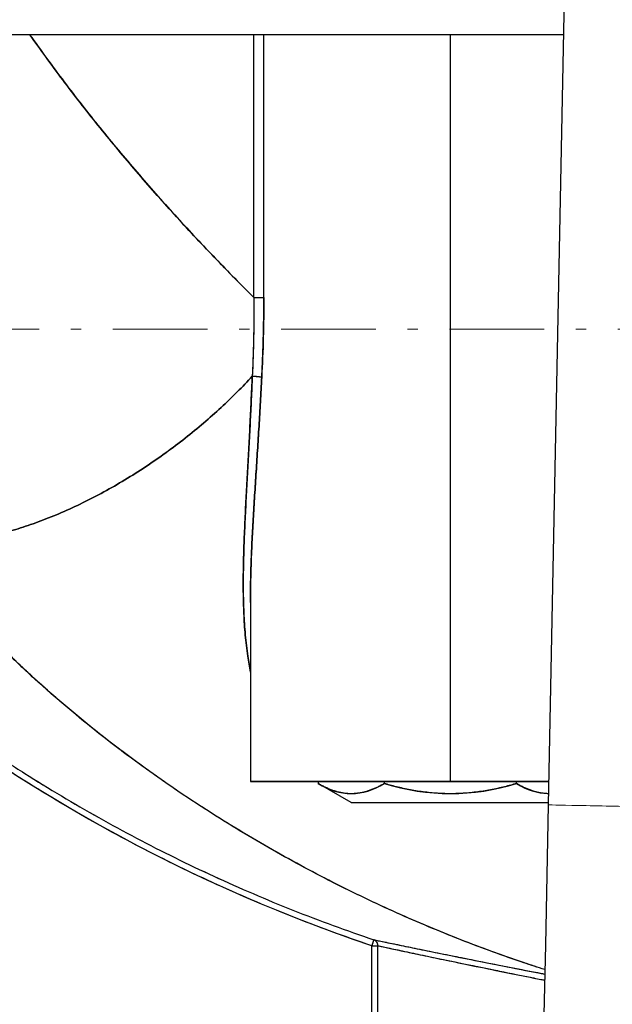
# Model space of a CAD drawing. Header units: millimetres. Extents: x 18 to 610, y -123 to 280.
# Tile 32 of 44: x 502 to 530, y 100 to 146. Entities that reach past the tile are written whole.
import ezdxf

# ---------------------------------------------------------------- set-up
doc = ezdxf.new("R2010")
doc.units = ezdxf.units.MM
doc.linetypes.add('CENTER', pattern=[8, 4.5, -1.5, 0.5, -1.5])
doc.linetypes.add('SOLID', pattern=[0])
doc.styles.add('Arial', font='Arial.ttf', dxfattribs={"height": 5})
doc.dimstyles.get("Standard").update_dxf_attribs({"dimtxt": 5, "dimasz": 5, "dimexe": 0.18, "dimexo": 0.0625, "dimgap": 0.09, "dimtad": 0, "dimtih": 1, "dimtoh": 1, "dimdec": 4, "dimzin": 0, "dimdsep": 46, "dimtxsty": 'Arial', "dimcen": 0.09, "dimadec": 0, "dimazin": 0, "dimtfac": 1, "dimtdec": 4, "dimtofl": 0, "dimtmove": 0, "dimatfit": 3, "dimfxl": 0, "dimtolj": 1, "dimtzin": 0, "dimarcsym": 0})

# ---------------------------------------------------------------- blocks, each defined once
blk = doc.blocks.new('*D8')
at = {"color": 0, "lineweight": -2}
for p, q in [((584.93, 131.763), (596.212, 131.763)), ((594.812, 69.063), (594.812, 126.763)), ((529.344, 64.063), (596.212, 64.063))]:
    blk.add_line(p, q, dxfattribs=at)
at = {"color": 0}
for points in [[(595.646, 126.763), (593.979, 126.763), (594.812, 131.763)], [(593.979, 69.063), (595.646, 69.063), (594.812, 64.063)]]:
    blk.add_solid(points, dxfattribs=at)
at = {"layer": 'Defpoints', "color": 0}
for p in [(584.93, 131.763), (594.812, 131.763), (529.344, 64.063)]:
    blk.add_point(p, dxfattribs=at)
at = {"color": 0, "lineweight": 9, "insert": (589.76, 97.913), "char_height": 5, "attachment_point": 5, "rotation": 90, "style": 'Arial'}
blk.add_mtext('\\A1;67.7', dxfattribs=at)
blk = doc.blocks.new('*D9')
at = {"color": 0, "lineweight": -2}
for p, q in [((488.244, 246.164), (596.139, 246.164)), ((594.739, 136.763), (594.739, 241.164)), ((584.93, 131.763), (596.139, 131.763))]:
    blk.add_line(p, q, dxfattribs=at)
at = {"color": 0}
for points in [[(595.572, 241.164), (593.906, 241.164), (594.739, 246.164)], [(593.906, 136.763), (595.572, 136.763), (594.739, 131.763)]]:
    blk.add_solid(points, dxfattribs=at)
at = {"layer": 'Defpoints', "color": 0}
for p in [(488.244, 246.164), (594.739, 246.164), (584.93, 131.763)]:
    blk.add_point(p, dxfattribs=at)
at = {"color": 0, "lineweight": 9, "insert": (589.729, 188.964), "char_height": 5, "attachment_point": 5, "rotation": 90, "style": 'Arial'}
blk.add_mtext('\\A1;114.4', dxfattribs=at)
blk = doc.blocks.new('BlockOfViews_2')
at = {"linetype": 'SOLID', "lineweight": 30}
for p, q in [((529.442, 216.433, 62.817), (527.288, 109.154, 62.817)), ((513.31, 133.274, 36.786), (513.31, 145.763, 36.786)), ((513.786, 133.274, 36.906), (513.786, 145.763, 36.906)), ((522.65, 110.263, 42.99), (522.65, 145.763, 42.99)), ((513.151, 118.822, 33.357), (513.151, 110.263, 33.612)), ((516.006, 110.263, 26.514), (516.006, 110.263, 26.514)), ((516.369, 110.263, 33.49), (516.369, 110.17, 33.49)), ((517.939, 109.263, 33.49), (516.369, 110.17, 33.49)), ((519.51, 110.263, 38.93), (519.51, 110.17, 38.93)), ((525.791, 110.17, 38.93), (525.791, 110.263, 38.93)), ((518.913, 95.263, 1.99), (518.913, 102.458, 1.99)), ((519.203, 95.263, 2.212), (519.203, 102.458, 2.212))]:
    blk.add_line(p, q, dxfattribs=at)
at = {"color": 6, "linetype": 'CENTER', "lineweight": 9}
blk.add_lwpolyline([(378.609, 131.763), (584.93, 131.763)], dxfattribs=at)
at = {"linetype": 'SOLID', "lineweight": 30}
blk.add_polyline3d([(527.288, 109.154, 62.817), (527.229, 105.809, 62.541), (527.162, 102.482, 62.166), (527.096, 99.193, 61.543), (527.031, 95.959, 60.677), (526.968, 92.799, 59.571), (526.906, 89.731, 58.232), (526.847, 86.771, 56.667), (526.79, 83.936, 54.886), (526.736, 81.242, 52.897), (526.685, 78.705, 50.713), (526.637, 76.338, 48.345), (526.593, 74.154, 45.807), (526.553, 72.166, 43.113), (526.518, 70.385, 40.278), (526.486, 68.821, 37.318), (526.459, 67.482, 34.249), (526.437, 66.376, 31.088), (526.42, 65.51, 27.854), (526.407, 64.887, 24.564), (526.4, 64.513, 21.236), (526.454, 64.747, 17.89)], dxfattribs=at)
at = {"linetype": 'SOLID', "lineweight": 30, "extrusion": (0, -1, 0)}
for centre, radius, start, end in [((481.344, -0.51, -145.763), 63, 42.17929, 90), ((481.343, -0.51, -145.763), 63, 42.18566, 89.99996), ((513.506, 37.014, -133.274), 0.3, 229.3995, 338.9273), ((522.65, 33.49, -110.263), 9.5, 90, 179.2676), ((522.65, 33.49, -110.263), 9.5, 60.5973, 90), ((518.913, 2.29, -102.458), 0.3, 270, 344.9739)]:
    blk.add_arc(centre, radius, start, end, dxfattribs=at)
at = {"linetype": 'SOLID', "lineweight": 30, "extrusion": (0, 0, -1)}
blk.add_arc((-543.594, 175.665, -1.99), 77.256, 288.63137, 310.72817, dxfattribs=at)
at = {"linetype": 'SOLID', "lineweight": 30, "extrusion": (0, 1, 0)}
for centre, radius, start, end in [((-522.65, 33.49, 110.263), 9.5, 0.7326, 89.9996), ((-522.651, 33.492, 110.263), 9.499, 89.9939, 119.377), ((-522.65, 33.49, 109.263), 4.711, 0.001, 170.2145)]:
    blk.add_arc(centre, radius, start, end, dxfattribs=at)
at = {"linetype": 'SOLID', "lineweight": 30, "extrusion": (-0.866025, 4.77308e-13, 0.5)}
blk.add_arc((-120.26, 290.328, -430.443), 10.568, 342.7098, 17.2902, dxfattribs=at)
at = {"linetype": 'SOLID', "lineweight": 30}
blk.add_arc((522.65, 120.26, 38.93), 10.568, 252.7098, 287.2902, dxfattribs=at)
at = {"linetype": 'SOLID', "lineweight": 30, "extrusion": (0.866025, 2.22961e-12, 0.5)}
blk.add_arc((120.26, -232.322, 474.814), 10.568, 162.7098, 179.3249, dxfattribs=at)
at = {"linetype": 'SOLID', "lineweight": 30, "extrusion": (-4.90974e-33, 1, 8.01848e-17)}
blk.add_arc((-522.65, 33.49, 109.263), 4.711, 0, 170.2287, dxfattribs=at)
at = {"color": 196, "linetype": 'SOLID', "lineweight": 9, "extrusion": (0.02007, 0.999799, 0)}
blk.add_arc((-527.991, 62.89, 119.715), 3, 358.5938, 180, dxfattribs=at)
at = {"linetype": 'SOLID', "lineweight": 30}
for points, knots in [([(513.31, 133.274, 36.786), (512.968, 133.614, 37.079), (512.63, 133.955, 37.361), (511.961, 134.636, 37.903), (511.632, 134.976, 38.164), (510.981, 135.657, 38.665), (510.66, 135.998, 38.905), (510.027, 136.679, 39.368), (509.715, 137.019, 39.591), (509.099, 137.7, 40.019), (508.796, 138.041, 40.225), (508.198, 138.722, 40.622), (507.903, 139.062, 40.813), (507.321, 139.744, 41.181), (507.034, 140.085, 41.359), (506.461, 140.775, 41.705), (506.177, 141.124, 41.873), (505.612, 141.826, 42.199), (505.332, 142.181, 42.356), (504.776, 142.895, 42.663), (504.5, 143.255, 42.811), (503.954, 143.981, 43.099), (503.684, 144.347, 43.238), (503.166, 145.063, 43.498), (502.917, 145.412, 43.621), (502.671, 145.763, 43.739)], [0, 0, 0, 0, 1.021848, 1.021848, 2.043696, 2.043696, 3.065544, 3.065544, 4.087392, 4.087392, 5.10924, 5.10924, 6.131087, 6.131087, 7.152935, 7.152935, 8.174783, 8.174783, 9.196631, 9.196631, 10.218479, 10.218479, 11.240327, 11.240327, 12.200814, 12.200814, 12.200814, 12.200814]), ([(502.671, 145.763, 43.739), (502.701, 145.721, 43.725), (502.73, 145.679, 43.711), (503.027, 145.256, 43.567), (503.298, 144.878, 43.433), (503.846, 144.127, 43.154), (504.124, 143.755, 43.011), (504.683, 143.016, 42.713), (504.966, 142.649, 42.559), (505.536, 141.922, 42.242), (505.823, 141.562, 42.078), (506.402, 140.848, 41.74), (506.693, 140.494, 41.566), (507.28, 139.792, 41.207), (507.575, 139.444, 41.022), (508.169, 138.756, 40.641), (508.467, 138.415, 40.445), (509.066, 137.739, 40.042), (509.367, 137.405, 39.835), (509.97, 136.743, 39.409), (510.272, 136.416, 39.19), (510.879, 135.768, 38.742), (511.182, 135.447, 38.511), (511.79, 134.814, 38.039), (512.094, 134.5, 37.797), (512.703, 133.881, 37.3), (513.007, 133.576, 37.046), (513.31, 133.274, 36.786)], [10.856494, 10.856494, 10.856494, 10.856494, 11.028637, 11.028637, 12.604157, 12.604157, 14.179677, 14.179677, 15.755196, 15.755196, 17.330716, 17.330716, 18.906236, 18.906236, 20.481755, 20.481755, 22.057275, 22.057275, 23.632795, 23.632795, 25.208314, 25.208314, 26.783834, 26.783834, 28.359353, 28.359353, 29.934873, 29.934873, 29.934873, 29.934873]), ([(513.31, 133.274, 36.786), (513.311, 133.21, 36.785), (513.311, 133.147, 36.785), (513.312, 133.02, 36.783), (513.312, 132.956, 36.782), (513.312, 132.828, 36.78), (513.312, 132.764, 36.778), (513.312, 132.636, 36.774), (513.311, 132.572, 36.772), (513.311, 132.443, 36.768), (513.31, 132.378, 36.765), (513.309, 132.249, 36.76), (513.309, 132.184, 36.757), (513.307, 132.055, 36.75), (513.307, 131.989, 36.747), (513.305, 131.859, 36.739), (513.304, 131.794, 36.735), (513.302, 131.663, 36.726), (513.301, 131.597, 36.722), (513.298, 131.466, 36.712), (513.297, 131.4, 36.707), (513.294, 131.268, 36.696), (513.292, 131.202, 36.691), (513.289, 131.07, 36.679), (513.287, 131.004, 36.673), (513.284, 130.871, 36.66), (513.282, 130.805, 36.653), (513.278, 130.672, 36.639), (513.276, 130.605, 36.632), (513.272, 130.471, 36.616), (513.269, 130.405, 36.608), (513.265, 130.271, 36.592), (513.262, 130.203, 36.584), (513.257, 130.069, 36.566), (513.254, 130.002, 36.557), (513.249, 129.867, 36.539), (513.246, 129.8, 36.529), (513.24, 129.665, 36.509), (513.237, 129.597, 36.499), (513.234, 129.529, 36.488)], [0, 0, 0, 0, 0.212403, 0.212403, 0.424805, 0.424805, 0.637208, 0.637208, 0.849611, 0.849611, 1.062014, 1.062014, 1.274416, 1.274416, 1.486819, 1.486819, 1.699222, 1.699222, 1.911625, 1.911625, 2.124027, 2.124027, 2.33643, 2.33643, 2.548833, 2.548833, 2.761235, 2.761235, 2.973638, 2.973638, 3.186041, 3.186041, 3.398444, 3.398444, 3.610846, 3.610846, 3.823249, 3.823249, 4.035652, 4.035652, 4.035652, 4.035652]), ([(513.31, 133.274, 36.786), (513.315, 132.647, 36.782), (513.305, 131.393, 36.729), (513.262, 130.148, 36.584), (513.234, 129.529, 36.488)], [0, 0, 0, 0, 1.888891, 3.777359, 3.777359, 3.777359, 3.777359]), ([(513.685, 129.484, 36.633), (513.689, 129.55, 36.643), (513.692, 129.616, 36.652), (513.698, 129.748, 36.67), (513.702, 129.814, 36.679), (513.708, 129.946, 36.697), (513.711, 130.012, 36.705), (513.717, 130.144, 36.721), (513.719, 130.211, 36.729), (513.725, 130.343, 36.744), (513.728, 130.409, 36.751), (513.733, 130.542, 36.765), (513.735, 130.608, 36.772), (513.74, 130.741, 36.785), (513.742, 130.808, 36.791), (513.747, 130.941, 36.804), (513.749, 131.007, 36.809), (513.753, 131.14, 36.82), (513.755, 131.206, 36.826), (513.759, 131.34, 36.836), (513.761, 131.406, 36.84), (513.764, 131.539, 36.849), (513.766, 131.606, 36.854), (513.769, 131.739, 36.862), (513.77, 131.806, 36.866), (513.773, 131.939, 36.873), (513.774, 132.006, 36.876), (513.776, 132.139, 36.882), (513.777, 132.206, 36.885), (513.779, 132.339, 36.89), (513.78, 132.406, 36.892), (513.782, 132.539, 36.896), (513.782, 132.606, 36.898), (513.784, 132.74, 36.901), (513.784, 132.806, 36.902), (513.785, 132.94, 36.904), (513.785, 133.007, 36.905), (513.785, 133.14, 36.906), (513.786, 133.207, 36.906), (513.786, 133.274, 36.906)], [0, 0, 0, 0, 0.197892, 0.197892, 0.395785, 0.395785, 0.593677, 0.593677, 0.791569, 0.791569, 0.989461, 0.989461, 1.187354, 1.187354, 1.385246, 1.385246, 1.583138, 1.583138, 1.781031, 1.781031, 1.978923, 1.978923, 2.176815, 2.176815, 2.374707, 2.374707, 2.5726, 2.5726, 2.770492, 2.770492, 2.968384, 2.968384, 3.166277, 3.166277, 3.364169, 3.364169, 3.562061, 3.562061, 3.759953, 3.759953, 3.759953, 3.759953]), ([(513.786, 133.274, 36.906), (513.786, 132.639, 36.906), (513.768, 131.371, 36.861), (513.717, 130.11, 36.725), (513.685, 129.484, 36.633)], [0, 0, 0, 0, 1.888891, 3.777359, 3.777359, 3.777359, 3.777359]), ([(513.234, 129.529, 36.488), (513.007, 129.282, 36.599), (512.769, 129.034, 36.699), (512.274, 128.537, 36.879), (512.017, 128.289, 36.959), (511.484, 127.796, 37.094), (511.207, 127.55, 37.15), (510.638, 127.064, 37.236), (510.345, 126.824, 37.266), (509.744, 126.351, 37.299), (509.436, 126.119, 37.302), (508.809, 125.665, 37.28), (508.489, 125.444, 37.255), (507.84, 125.015, 37.176), (507.512, 124.807, 37.122), (506.849, 124.407, 36.986), (506.515, 124.215, 36.904), (505.845, 123.85, 36.711), (505.509, 123.676, 36.601), (504.839, 123.348, 36.354), (504.505, 123.194, 36.217), (503.841, 122.907, 35.919), (503.512, 122.774, 35.758), (502.862, 122.531, 35.413), (502.541, 122.42, 35.229), (501.912, 122.221, 34.842), (501.602, 122.133, 34.639), (500.998, 121.978, 34.215), (500.702, 121.912, 33.995), (500.128, 121.801, 33.541), (499.849, 121.757, 33.307), (499.309, 121.689, 32.829), (499.048, 121.665, 32.585), (498.545, 121.637, 32.089), (498.303, 121.633, 31.837), (497.838, 121.643, 31.328), (497.616, 121.656, 31.072), (497.192, 121.701, 30.557), (496.989, 121.731, 30.298), (496.797, 121.769, 30.04)], [0, 0, 0, 0, 0.961104, 0.961104, 1.922209, 1.922209, 2.883313, 2.883313, 3.844418, 3.844418, 4.805522, 4.805522, 5.766627, 5.766627, 6.727731, 6.727731, 7.688836, 7.688836, 8.64994, 8.64994, 9.611045, 9.611045, 10.572149, 10.572149, 11.533253, 11.533253, 12.494358, 12.494358, 13.455462, 13.455462, 14.416567, 14.416567, 15.377671, 15.377671, 16.338776, 16.338776, 17.29988, 17.29988, 18.260985, 18.260985, 18.260985, 18.260985]), ([(496.797, 121.769, 30.04), (496.989, 121.731, 30.298), (497.192, 121.701, 30.557), (497.616, 121.656, 31.072), (497.838, 121.643, 31.328), (498.303, 121.633, 31.837), (498.545, 121.637, 32.089), (499.048, 121.665, 32.585), (499.309, 121.689, 32.829), (499.849, 121.757, 33.307), (500.128, 121.801, 33.541), (500.702, 121.912, 33.995), (500.998, 121.978, 34.215), (501.602, 122.133, 34.639), (501.912, 122.221, 34.842), (502.541, 122.42, 35.229), (502.862, 122.531, 35.413), (503.512, 122.774, 35.758), (503.841, 122.907, 35.919), (504.505, 123.194, 36.217), (504.839, 123.348, 36.354), (505.509, 123.676, 36.601), (505.845, 123.85, 36.711), (506.515, 124.215, 36.904), (506.849, 124.407, 36.986), (507.512, 124.807, 37.122), (507.84, 125.015, 37.176), (508.489, 125.444, 37.255), (508.809, 125.666, 37.28), (509.436, 126.119, 37.302), (509.744, 126.351, 37.299), (510.345, 126.824, 37.266), (510.638, 127.064, 37.236), (511.207, 127.55, 37.15), (511.484, 127.796, 37.094), (512.017, 128.289, 36.959), (512.274, 128.537, 36.879), (512.769, 129.034, 36.699), (513.007, 129.282, 36.599), (513.234, 129.529, 36.488)], [0, 0, 0, 0, 1.083403, 1.083403, 2.166806, 2.166806, 3.25021, 3.25021, 4.333613, 4.333613, 5.417016, 5.417016, 6.500419, 6.500419, 7.583822, 7.583822, 8.667225, 8.667225, 9.750629, 9.750629, 10.834032, 10.834032, 11.917435, 11.917435, 13.000838, 13.000838, 14.084241, 14.084241, 15.167644, 15.167644, 16.251048, 16.251048, 17.334451, 17.334451, 18.417854, 18.417854, 19.501257, 19.501257, 20.58466, 20.58466, 20.58466, 20.58466]), ([(513.234, 129.529, 36.488), (513.221, 129.166, 36.43), (513.205, 128.799, 36.367), (513.172, 128.059, 36.232), (513.154, 127.686, 36.159), (513.116, 126.936, 36.002), (513.095, 126.558, 35.917), (513.054, 125.799, 35.734), (513.033, 125.418, 35.635), (512.991, 124.655, 35.423), (512.97, 124.272, 35.309), (512.93, 123.508, 35.064), (512.911, 123.126, 34.934), (512.876, 122.364, 34.656), (512.859, 121.985, 34.508), (512.832, 121.23, 34.196), (512.821, 120.855, 34.031), (512.807, 120.111, 33.684), (512.804, 119.742, 33.502), (512.809, 119.013, 33.121), (512.818, 118.652, 32.922), (512.848, 117.94, 32.509), (512.871, 117.589, 32.295), (512.932, 116.898, 31.853), (512.971, 116.558, 31.625), (513.057, 115.963, 31.21), (513.101, 115.707, 31.025), (513.151, 115.454, 30.838)], [0, 0, 0, 0, 1.153961, 1.153961, 2.307922, 2.307922, 3.461883, 3.461883, 4.615844, 4.615844, 5.769805, 5.769805, 6.923766, 6.923766, 8.077726, 8.077726, 9.231687, 9.231687, 10.385648, 10.385648, 11.539609, 11.539609, 12.69357, 12.69357, 13.847531, 13.847531, 14.745911, 14.745911, 14.745911, 14.745911]), ([(513.151, 115.461, 30.842), (513.1, 115.715, 31.031), (513.056, 115.973, 31.217), (512.971, 116.56, 31.627), (512.933, 116.892, 31.849), (512.873, 117.565, 32.28), (512.851, 117.906, 32.488), (512.821, 118.597, 32.891), (512.812, 118.947, 33.085), (512.805, 119.655, 33.458), (512.807, 120.013, 33.636), (512.819, 120.736, 33.977), (512.829, 121.101, 34.14), (512.854, 121.837, 34.449), (512.869, 122.208, 34.596), (512.903, 122.956, 34.874), (512.922, 123.333, 35.005), (512.962, 124.091, 35.252), (512.982, 124.472, 35.369), (513.024, 125.239, 35.587), (513.045, 125.624, 35.689), (513.086, 126.398, 35.881), (513.106, 126.787, 35.97), (513.146, 127.566, 36.137), (513.165, 127.958, 36.214), (513.201, 128.742, 36.359), (513.218, 129.135, 36.426), (513.234, 129.529, 36.488)], [7.43969, 7.43969, 7.43969, 7.43969, 8.399081, 8.399081, 9.598949, 9.598949, 10.798818, 10.798818, 11.998686, 11.998686, 13.198555, 13.198555, 14.398424, 14.398424, 15.598292, 15.598292, 16.798161, 16.798161, 17.99803, 17.99803, 19.197898, 19.197898, 20.397767, 20.397767, 21.597636, 21.597636, 22.797504, 22.797504, 22.797504, 22.797504]), ([(513.152, 118.776, 33.332), (513.15, 118.965, 33.432), (513.15, 119.156, 33.53), (513.154, 119.7, 33.802), (513.161, 120.056, 33.97), (513.183, 120.774, 34.291), (513.197, 121.137, 34.445), (513.231, 121.868, 34.735), (513.251, 122.237, 34.873), (513.293, 122.979, 35.134), (513.315, 123.353, 35.257), (513.362, 124.105, 35.489), (513.386, 124.483, 35.597), (513.435, 125.242, 35.801), (513.46, 125.623, 35.896), (513.508, 126.389, 36.074), (513.532, 126.774, 36.157), (513.578, 127.545, 36.311), (513.601, 127.931, 36.383), (513.645, 128.706, 36.515), (513.665, 129.095, 36.577), (513.685, 129.484, 36.633)], [7.339017, 7.339017, 7.339017, 7.339017, 7.761486, 7.761486, 8.537634, 8.537634, 9.313783, 9.313783, 10.089932, 10.089932, 10.86608, 10.86608, 11.642229, 11.642229, 12.418377, 12.418377, 13.194526, 13.194526, 13.970674, 13.970674, 14.746823, 14.746823, 14.746823, 14.746823]), ([(513.685, 129.484, 36.633), (513.665, 129.094, 36.576), (513.644, 128.704, 36.515), (513.601, 127.927, 36.382), (513.578, 127.54, 36.31), (513.532, 126.767, 36.156), (513.508, 126.382, 36.073), (513.459, 125.614, 35.894), (513.434, 125.231, 35.799), (513.386, 124.47, 35.594), (513.361, 124.091, 35.485), (513.314, 123.338, 35.252), (513.292, 122.963, 35.129), (513.25, 122.219, 34.867), (513.23, 121.85, 34.728), (513.196, 121.117, 34.436), (513.182, 120.753, 34.282), (513.161, 120.033, 33.96), (513.153, 119.677, 33.791), (513.15, 119.142, 33.523), (513.15, 118.961, 33.43), (513.152, 118.781, 33.335)], [0, 0, 0, 0, 1.17997, 1.17997, 2.35994, 2.35994, 3.539909, 3.539909, 4.719879, 4.719879, 5.899849, 5.899849, 7.079819, 7.079819, 8.259789, 8.259789, 9.439758, 9.439758, 10.619728, 10.619728, 11.227628, 11.227628, 11.227628, 11.227628]), ([(513.234, 129.529, 36.488), (513.241, 129.53, 36.484), (513.248, 129.53, 36.479), (513.263, 129.53, 36.471), (513.271, 129.53, 36.467), (513.288, 129.531, 36.459), (513.296, 129.531, 36.456), (513.314, 129.531, 36.45), (513.323, 129.531, 36.447), (513.342, 129.53, 36.442), (513.351, 129.53, 36.44), (513.371, 129.53, 36.438), (513.38, 129.529, 36.437), (513.401, 129.528, 36.436), (513.411, 129.528, 36.436), (513.431, 129.527, 36.437), (513.441, 129.526, 36.438), (513.462, 129.524, 36.441), (513.472, 129.523, 36.443), (513.492, 129.522, 36.449), (513.502, 129.521, 36.452), (513.521, 129.518, 36.459), (513.53, 129.517, 36.463), (513.549, 129.515, 36.472), (513.558, 129.514, 36.477), (513.575, 129.511, 36.488), (513.583, 129.51, 36.494), (513.598, 129.507, 36.507), (513.606, 129.506, 36.513), (513.62, 129.503, 36.527), (513.626, 129.502, 36.534), (513.639, 129.499, 36.548), (513.644, 129.497, 36.556), (513.655, 129.495, 36.571), (513.66, 129.493, 36.579), (513.668, 129.49, 36.594), (513.672, 129.489, 36.602), (513.679, 129.486, 36.618), (513.683, 129.485, 36.625), (513.685, 129.484, 36.633)], [0, 0, 0, 0, 0.0287544, 0.0287544, 0.0575088, 0.0575088, 0.0862631, 0.0862631, 0.1150175, 0.1150175, 0.1437719, 0.1437719, 0.1725263, 0.1725263, 0.2012806, 0.2012806, 0.230035, 0.230035, 0.2587894, 0.2587894, 0.2875438, 0.2875438, 0.3162982, 0.3162982, 0.3450525, 0.3450525, 0.3738069, 0.3738069, 0.4025613, 0.4025613, 0.4313157, 0.4313157, 0.46007, 0.46007, 0.4888244, 0.4888244, 0.5175788, 0.5175788, 0.5463332, 0.5463332, 0.5463332, 0.5463332]), ([(518.913, 102.458, 1.99), (518.269, 102.675, 1.99), (517.628, 102.9, 1.99), (516.353, 103.368, 1.99), (515.718, 103.611, 1.99), (514.456, 104.112, 1.99), (513.828, 104.371, 1.99), (512.579, 104.905, 1.99), (511.958, 105.181, 1.99), (510.724, 105.748, 1.99), (510.11, 106.039, 1.99), (508.891, 106.639, 1.99), (508.285, 106.947, 1.99), (507.083, 107.578, 1.99), (506.485, 107.902, 1.99), (505.299, 108.565, 1.99), (504.711, 108.904, 1.99), (503.543, 109.599, 1.99), (502.963, 109.953, 1.99), (501.814, 110.678, 1.99), (501.244, 111.048, 1.99), (500.114, 111.803, 1.99), (499.554, 112.187, 1.99), (498.445, 112.972, 1.99), (497.895, 113.371, 1.99), (496.807, 114.184, 1.99), (496.268, 114.598, 1.99), (495.202, 115.44, 1.99), (494.674, 115.868, 1.99), (493.655, 116.717, 1.99), (493.163, 117.137, 1.99), (492.677, 117.563, 1.99)], [0.000001, 0.000001, 0.000001, 0.000001, 2.033114, 2.033114, 4.066229, 4.066229, 6.099343, 6.099343, 8.132458, 8.132458, 10.165572, 10.165572, 12.198687, 12.198687, 14.231801, 14.231801, 16.264916, 16.264916, 18.29803, 18.29803, 20.331145, 20.331145, 22.364259, 22.364259, 24.397374, 24.397374, 26.430488, 26.430488, 28.463603, 28.463603, 30.399534, 30.399534, 30.399534, 30.399534]), ([(493.133, 117.563, 2.28), (493.475, 117.266, 2.28), (493.818, 116.973, 2.28), (494.688, 116.244, 2.28), (495.216, 115.813, 2.28), (496.285, 114.965, 2.28), (496.825, 114.548, 2.28), (497.916, 113.728, 2.28), (498.467, 113.326, 2.28), (499.579, 112.535, 2.28), (500.14, 112.148, 2.28), (501.273, 111.387, 2.28), (501.845, 111.015, 2.28), (502.998, 110.285, 2.28), (503.579, 109.927, 2.28), (504.75, 109.228, 2.28), (505.341, 108.887, 2.28), (506.531, 108.219, 2.28), (507.13, 107.893, 2.28), (508.337, 107.257, 2.28), (508.945, 106.947, 2.28), (510.169, 106.344, 2.28), (510.785, 106.05, 2.28), (512.024, 105.479, 2.28), (512.648, 105.202, 2.28), (513.902, 104.665, 2.28), (514.532, 104.404, 2.28), (515.8, 103.9, 2.28), (516.438, 103.657, 2.28), (517.719, 103.187, 2.28), (518.362, 102.96, 2.28), (519.009, 102.742, 2.28)], [8.8827, 8.8827, 8.8827, 8.8827, 10.239344, 10.239344, 12.287213, 12.287213, 14.335082, 14.335082, 16.382951, 16.382951, 18.43082, 18.43082, 20.478689, 20.478689, 22.526558, 22.526558, 24.574427, 24.574427, 26.622296, 26.622296, 28.670165, 28.670165, 30.718033, 30.718033, 32.765902, 32.765902, 34.813771, 34.813771, 36.86164, 36.86164, 38.909509, 38.909509, 38.909509, 38.909509]), ([(527.139, 101.324, 11.574), (526.808, 101.429, 11.794), (526.476, 101.538, 12.013), (525.648, 101.817, 12.552), (525.151, 101.991, 12.872), (524.152, 102.354, 13.503), (523.651, 102.543, 13.816), (522.646, 102.937, 14.434), (522.142, 103.141, 14.739), (521.131, 103.565, 15.344), (520.625, 103.784, 15.644), (519.611, 104.239, 16.237), (519.103, 104.474, 16.53), (518.086, 104.96, 17.112), (517.577, 105.211, 17.4), (516.558, 105.729, 17.972), (516.049, 105.996, 18.255), (515.028, 106.547, 18.818), (514.518, 106.831, 19.097), (513.497, 107.416, 19.653), (512.986, 107.717, 19.93), (511.965, 108.339, 20.481), (511.454, 108.658, 20.756), (510.433, 109.317, 21.306), (509.923, 109.657, 21.581), (508.902, 110.356, 22.134), (508.393, 110.716, 22.411), (507.374, 111.458, 22.969), (506.866, 111.84, 23.25), (505.852, 112.628, 23.82), (505.346, 113.034, 24.108), (504.339, 113.871, 24.694), (503.838, 114.301, 24.992), (502.842, 115.188, 25.599), (502.347, 115.645, 25.909), (501.368, 116.584, 26.543), (500.883, 117.067, 26.868), (500.405, 117.563, 27.201)], [2.571757, 2.571757, 2.571757, 2.571757, 3.872669, 3.872669, 5.809003, 5.809003, 7.745338, 7.745338, 9.681672, 9.681672, 11.618007, 11.618007, 13.554341, 13.554341, 15.490676, 15.490676, 17.42701, 17.42701, 19.363345, 19.363345, 21.299679, 21.299679, 23.236014, 23.236014, 25.172348, 25.172348, 27.108682, 27.108682, 29.045017, 29.045017, 30.981351, 30.981351, 32.917686, 32.917686, 34.85402, 34.85402, 36.790355, 36.790355, 36.790355, 36.790355]), ([(527.139, 101.324, 11.574), (526.801, 101.431, 11.799), (526.463, 101.542, 12.022), (525.626, 101.824, 12.567), (525.127, 101.999, 12.887), (524.125, 102.364, 13.52), (523.624, 102.554, 13.832), (522.618, 102.947, 14.45), (522.114, 103.152, 14.756), (521.104, 103.576, 15.36), (520.598, 103.796, 15.66), (519.583, 104.251, 16.253), (519.076, 104.487, 16.546), (518.058, 104.974, 17.128), (517.549, 105.225, 17.416), (516.53, 105.743, 17.987), (516.021, 106.011, 18.27), (515, 106.562, 18.833), (514.49, 106.847, 19.112), (513.469, 107.433, 19.668), (512.958, 107.734, 19.945), (511.937, 108.356, 20.496), (511.426, 108.676, 20.771), (510.405, 109.336, 21.321), (509.894, 109.676, 21.596), (508.874, 110.376, 22.149), (508.364, 110.736, 22.426), (507.346, 111.479, 22.985), (506.837, 111.862, 23.266), (505.823, 112.651, 23.836), (505.317, 113.058, 24.124), (504.31, 113.895, 24.71), (503.809, 114.326, 25.008), (502.814, 115.214, 25.617), (502.319, 115.671, 25.927), (501.349, 116.603, 26.556), (500.872, 117.078, 26.876), (500.405, 117.563, 27.201)], [2.265577, 2.265577, 2.265577, 2.265577, 3.435644, 3.435644, 5.153465, 5.153465, 6.871287, 6.871287, 8.589109, 8.589109, 10.306931, 10.306931, 12.024753, 12.024753, 13.742574, 13.742574, 15.460396, 15.460396, 17.178218, 17.178218, 18.89604, 18.89604, 20.613862, 20.613862, 22.331683, 22.331683, 24.049505, 24.049505, 25.767327, 25.767327, 27.485149, 27.485149, 29.202971, 29.202971, 30.920792, 30.920792, 32.638614, 32.638614, 32.638614, 32.638614]), ([(493.678, 117.094, 2.28), (493.84, 116.956, 2.28), (494.002, 116.819, 2.28), (494.688, 116.244, 2.28), (495.217, 115.813, 2.28), (496.285, 114.965, 2.28), (496.825, 114.548, 2.28), (497.916, 113.728, 2.28), (498.467, 113.325, 2.28), (499.58, 112.535, 2.28), (500.141, 112.147, 2.28), (501.274, 111.387, 2.28), (501.845, 111.014, 2.28), (502.998, 110.284, 2.28), (503.58, 109.927, 2.28), (504.751, 109.228, 2.28), (505.342, 108.886, 2.28), (506.532, 108.218, 2.28), (507.131, 107.892, 2.28), (508.339, 107.256, 2.28), (508.946, 106.947, 2.28), (510.17, 106.343, 2.28), (510.786, 106.05, 2.28), (512.025, 105.479, 2.28), (512.648, 105.202, 2.28), (513.902, 104.665, 2.28), (514.533, 104.404, 2.28), (515.801, 103.9, 2.28), (516.438, 103.657, 2.28), (517.719, 103.187, 2.28), (518.362, 102.96, 2.28), (519.009, 102.742, 2.28)], [9.610691, 9.610691, 9.610691, 9.610691, 10.248943, 10.248943, 12.298732, 12.298732, 14.34852, 14.34852, 16.398309, 16.398309, 18.448098, 18.448098, 20.497886, 20.497886, 22.547675, 22.547675, 24.597463, 24.597463, 26.647252, 26.647252, 28.697041, 28.697041, 30.746829, 30.746829, 32.796618, 32.796618, 34.846406, 34.846406, 36.896195, 36.896195, 38.945984, 38.945984, 38.945984, 38.945984]), ([(515.964, 110.263, 26.348), (515.963, 110.263, 26.347), (515.961, 110.263, 26.345), (515.953, 110.263, 26.335), (515.945, 110.263, 26.327), (515.928, 110.263, 26.314), (515.919, 110.263, 26.308), (515.9, 110.263, 26.297), (515.889, 110.263, 26.292), (515.867, 110.263, 26.285), (515.856, 110.263, 26.282), (515.843, 110.263, 26.279)], [0.6916643, 0.6916643, 0.6916643, 0.6916643, 0.7018525, 0.7018525, 0.7486426, 0.7486426, 0.7954328, 0.7954328, 0.842223, 0.842223, 0.8890131, 0.8890131, 0.8890131, 0.8890131]), ([(515.937, 110.263, 26.724), (515.938, 110.263, 26.724), (515.938, 110.263, 26.723), (515.945, 110.263, 26.71), (515.952, 110.263, 26.697), (515.964, 110.263, 26.669), (515.97, 110.263, 26.656), (515.981, 110.263, 26.627), (515.986, 110.263, 26.613), (515.994, 110.263, 26.584), (515.997, 110.263, 26.57), (516.003, 110.263, 26.541), (516.005, 110.263, 26.526), (516.007, 110.263, 26.498), (516.007, 110.263, 26.485), (516.006, 110.263, 26.459), (516.004, 110.263, 26.447), (516, 110.263, 26.423), (515.997, 110.263, 26.412), (515.992, 110.263, 26.399), (515.992, 110.263, 26.398), (515.991, 110.263, 26.396)], [0.2328755, 0.2328755, 0.2328755, 0.2328755, 0.2339508, 0.2339508, 0.280741, 0.280741, 0.3275312, 0.3275312, 0.3743213, 0.3743213, 0.4211115, 0.4211115, 0.4679017, 0.4679017, 0.5146918, 0.5146918, 0.561482, 0.561482, 0.6082722, 0.6082722, 0.6162129, 0.6162129, 0.6162129, 0.6162129]), ([(519.51, 110.17, 38.93), (519.461, 110.142, 38.846), (519.411, 110.114, 38.759), (519.306, 110.058, 38.578), (519.251, 110.03, 38.482), (519.142, 109.977, 38.293), (519.087, 109.952, 38.198), (518.977, 109.905, 38.008), (518.922, 109.882, 37.913), (518.812, 109.841, 37.721), (518.756, 109.822, 37.626), (518.645, 109.788, 37.433), (518.59, 109.772, 37.337), (518.478, 109.745, 37.144), (518.422, 109.733, 37.047), (518.31, 109.713, 36.853), (518.254, 109.705, 36.756), (518.142, 109.692, 36.562), (518.086, 109.688, 36.465), (517.974, 109.684, 36.27), (517.917, 109.684, 36.173), (517.805, 109.687, 35.978), (517.749, 109.691, 35.881), (517.637, 109.703, 35.687), (517.581, 109.711, 35.59), (517.469, 109.73, 35.396), (517.413, 109.742, 35.299), (517.301, 109.769, 35.106), (517.246, 109.784, 35.009), (517.135, 109.818, 34.817), (517.079, 109.837, 34.721), (516.969, 109.877, 34.53), (516.914, 109.899, 34.434), (516.804, 109.946, 34.244), (516.749, 109.971, 34.149), (516.64, 110.024, 33.96), (516.585, 110.051, 33.866), (516.477, 110.109, 33.677), (516.423, 110.139, 33.584), (516.369, 110.17, 33.49)], [0, 0, 0, 0, 0.173589, 0.173589, 0.347177, 0.347177, 0.520766, 0.520766, 0.694354, 0.694354, 0.867943, 0.867943, 1.041531, 1.041531, 1.21512, 1.21512, 1.388708, 1.388708, 1.562297, 1.562297, 1.735886, 1.735886, 1.909474, 1.909474, 2.083063, 2.083063, 2.256651, 2.256651, 2.43024, 2.43024, 2.603828, 2.603828, 2.777417, 2.777417, 2.951005, 2.951005, 3.124594, 3.124594, 3.298183, 3.298183, 3.298183, 3.298183]), ([(525.791, 110.17, 38.93), (525.701, 110.144, 38.93), (525.61, 110.118, 38.93), (525.419, 110.067, 38.93), (525.32, 110.041, 38.93), (525.114, 109.991, 38.93), (525.006, 109.965, 38.93), (524.779, 109.916, 38.93), (524.666, 109.892, 38.93), (524.438, 109.849, 38.93), (524.323, 109.829, 38.93), (524.094, 109.792, 38.93), (523.98, 109.776, 38.93), (523.75, 109.747, 38.93), (523.634, 109.734, 38.93), (523.403, 109.714, 38.93), (523.288, 109.705, 38.93), (523.056, 109.692, 38.93), (522.94, 109.688, 38.93), (522.708, 109.684, 38.93), (522.592, 109.684, 38.93), (522.361, 109.688, 38.93), (522.245, 109.692, 38.93), (522.013, 109.705, 38.93), (521.897, 109.714, 38.93), (521.666, 109.734, 38.93), (521.551, 109.747, 38.93), (521.321, 109.776, 38.93), (521.206, 109.792, 38.93), (520.977, 109.829, 38.93), (520.863, 109.849, 38.93), (520.635, 109.892, 38.93), (520.521, 109.916, 38.93), (520.295, 109.965, 38.93), (520.187, 109.991, 38.93), (519.98, 110.041, 38.93), (519.882, 110.067, 38.93), (519.691, 110.118, 38.93), (519.599, 110.144, 38.93), (519.51, 110.17, 38.93)], [0, 0, 0, 0, 0.159571, 0.159571, 0.319142, 0.319142, 0.478713, 0.478713, 0.638284, 0.638284, 0.797855, 0.797855, 0.957426, 0.957426, 1.116997, 1.116997, 1.276568, 1.276568, 1.436138, 1.436138, 1.595709, 1.595709, 1.75528, 1.75528, 1.914851, 1.914851, 2.074422, 2.074422, 2.233993, 2.233993, 2.393564, 2.393564, 2.553135, 2.553135, 2.712706, 2.712706, 2.872277, 2.872277, 3.031848, 3.031848, 3.031848, 3.031848]), ([(527.299, 109.685, 36.318), (527.29, 109.685, 36.335), (527.28, 109.686, 36.351), (527.215, 109.688, 36.465), (527.158, 109.692, 36.562), (527.046, 109.705, 36.756), (526.99, 109.713, 36.853), (526.878, 109.733, 37.047), (526.822, 109.745, 37.144), (526.711, 109.772, 37.337), (526.655, 109.788, 37.433), (526.544, 109.822, 37.626), (526.489, 109.841, 37.721), (526.379, 109.882, 37.913), (526.324, 109.905, 38.008), (526.214, 109.952, 38.198), (526.159, 109.977, 38.293), (526.05, 110.03, 38.482), (525.995, 110.058, 38.578), (525.89, 110.114, 38.759), (525.84, 110.142, 38.846), (525.791, 110.17, 38.93)], [1.888964, 1.888964, 1.888964, 1.888964, 1.92127, 1.92127, 2.113397, 2.113397, 2.305524, 2.305524, 2.497651, 2.497651, 2.689778, 2.689778, 2.881905, 2.881905, 3.074032, 3.074032, 3.266159, 3.266159, 3.458286, 3.458286, 3.650413, 3.650413, 3.650413, 3.650413]), ([(519.009, 102.742, 2.28), (519.009, 102.742, 2.272), (519.008, 102.741, 2.264), (519.008, 102.74, 2.248), (519.007, 102.738, 2.24), (519.006, 102.735, 2.224), (519.006, 102.734, 2.216), (519.004, 102.729, 2.201), (519.004, 102.727, 2.193), (519.002, 102.722, 2.178), (519.001, 102.719, 2.17), (518.999, 102.712, 2.156), (518.997, 102.709, 2.149), (518.995, 102.701, 2.134), (518.993, 102.697, 2.128), (518.99, 102.688, 2.114), (518.989, 102.684, 2.108), (518.986, 102.674, 2.095), (518.984, 102.669, 2.089), (518.98, 102.658, 2.077), (518.979, 102.653, 2.072), (518.975, 102.641, 2.061), (518.973, 102.636, 2.056), (518.969, 102.623, 2.046), (518.966, 102.617, 2.041), (518.962, 102.604, 2.033), (518.96, 102.597, 2.029), (518.955, 102.584, 2.021), (518.953, 102.577, 2.018), (518.948, 102.563, 2.011), (518.946, 102.556, 2.008), (518.941, 102.541, 2.003), (518.938, 102.534, 2.001), (518.933, 102.519, 1.997), (518.931, 102.511, 1.995), (518.926, 102.496, 1.993), (518.923, 102.489, 1.992), (518.918, 102.473, 1.99), (518.915, 102.466, 1.99), (518.913, 102.458, 1.99)], [0, 0, 0, 0, 0.080949, 0.080949, 0.161898, 0.161898, 0.242848, 0.242848, 0.323797, 0.323797, 0.404746, 0.404746, 0.485695, 0.485695, 0.566644, 0.566644, 0.647594, 0.647594, 0.728543, 0.728543, 0.809492, 0.809492, 0.890441, 0.890441, 0.971391, 0.971391, 1.05234, 1.05234, 1.133289, 1.133289, 1.214238, 1.214238, 1.295187, 1.295187, 1.376137, 1.376137, 1.457086, 1.457086, 1.538035, 1.538035, 1.538035, 1.538035]), ([(519.001, 102.72, 2.173), (519.001, 102.719, 2.171), (519, 102.718, 2.169), (518.999, 102.714, 2.16), (518.998, 102.71, 2.152), (518.995, 102.703, 2.138), (518.994, 102.699, 2.13), (518.991, 102.69, 2.116), (518.989, 102.685, 2.11), (518.986, 102.675, 2.096), (518.984, 102.67, 2.09), (518.98, 102.659, 2.077), (518.978, 102.653, 2.072), (518.974, 102.641, 2.06), (518.972, 102.634, 2.055), (518.968, 102.622, 2.045), (518.966, 102.615, 2.04), (518.961, 102.601, 2.031), (518.959, 102.595, 2.027), (518.954, 102.58, 2.019), (518.952, 102.573, 2.016), (518.947, 102.559, 2.01), (518.944, 102.552, 2.007), (518.939, 102.537, 2.002), (518.937, 102.53, 2), (518.932, 102.515, 1.996), (518.93, 102.508, 1.995), (518.925, 102.493, 1.992), (518.922, 102.486, 1.992), (518.918, 102.472, 1.99), (518.915, 102.465, 1.99), (518.913, 102.458, 1.99)], [0.1153524, 0.1153524, 0.1153524, 0.1153524, 0.1214237, 0.1214237, 0.1457084, 0.1457084, 0.1699931, 0.1699931, 0.1942779, 0.1942779, 0.2185626, 0.2185626, 0.2428473, 0.2428473, 0.2671321, 0.2671321, 0.2914168, 0.2914168, 0.3157015, 0.3157015, 0.3399863, 0.3399863, 0.364271, 0.364271, 0.3885557, 0.3885557, 0.4128405, 0.4128405, 0.4371252, 0.4371252, 0.4614099, 0.4614099, 0.4614099, 0.4614099]), ([(519.203, 102.458, 2.212), (519.203, 102.465, 2.213), (519.203, 102.471, 2.213), (519.202, 102.484, 2.214), (519.201, 102.491, 2.215), (519.2, 102.504, 2.216), (519.199, 102.51, 2.216), (519.197, 102.523, 2.218), (519.195, 102.529, 2.218), (519.192, 102.542, 2.22), (519.19, 102.548, 2.221), (519.186, 102.561, 2.222), (519.184, 102.567, 2.223), (519.18, 102.579, 2.225), (519.177, 102.585, 2.226), (519.172, 102.597, 2.228), (519.169, 102.603, 2.23), (519.162, 102.614, 2.232), (519.159, 102.62, 2.233), (519.152, 102.63, 2.236), (519.149, 102.636, 2.237), (519.141, 102.646, 2.239), (519.137, 102.651, 2.241), (519.129, 102.661, 2.244), (519.124, 102.666, 2.245), (519.116, 102.675, 2.248), (519.111, 102.68, 2.249), (519.102, 102.688, 2.252), (519.097, 102.692, 2.254), (519.087, 102.7, 2.257), (519.082, 102.704, 2.259), (519.071, 102.711, 2.262), (519.066, 102.715, 2.263), (519.055, 102.721, 2.267), (519.049, 102.724, 2.268), (519.038, 102.73, 2.272), (519.032, 102.733, 2.273), (519.021, 102.738, 2.277), (519.015, 102.74, 2.279), (519.009, 102.742, 2.28)], [0, 0, 0, 0, 0.065701, 0.065701, 0.131402, 0.131402, 0.197103, 0.197103, 0.262804, 0.262804, 0.328505, 0.328505, 0.394206, 0.394206, 0.459907, 0.459907, 0.525608, 0.525608, 0.591309, 0.591309, 0.65701, 0.65701, 0.722711, 0.722711, 0.788412, 0.788412, 0.854113, 0.854113, 0.919813, 0.919813, 0.985514, 0.985514, 1.051215, 1.051215, 1.116916, 1.116916, 1.182617, 1.182617, 1.248318, 1.248318, 1.248318, 1.248318]), ([(519.009, 102.742, 2.28), (519.159, 102.711, 2.841), (519.549, 102.63, 3.934), (520.39, 102.456, 5.458), (521.46, 102.236, 6.821), (522.729, 101.979, 7.993), (524.164, 101.692, 8.944), (525.648, 101.399, 9.618), (526.662, 101.202, 9.909), (527.134, 101.111, 10.011)], [0, 0, 0, 0, 1.718268, 3.435118, 5.151774, 6.868429, 8.583428, 10.298366, 11.751218, 11.751218, 11.751218, 11.751218]), ([(519.009, 102.742, 2.28), (519.072, 102.729, 2.515), (519.143, 102.714, 2.748), (519.3, 102.681, 3.207), (519.386, 102.663, 3.434), (519.574, 102.624, 3.882), (519.676, 102.603, 4.102), (519.893, 102.558, 4.536), (520.009, 102.534, 4.749), (520.256, 102.484, 5.166), (520.386, 102.457, 5.371), (520.66, 102.401, 5.77), (520.803, 102.371, 5.965), (521.102, 102.31, 6.344), (521.258, 102.278, 6.529), (521.582, 102.212, 6.887), (521.75, 102.178, 7.061), (522.096, 102.108, 7.396), (522.275, 102.071, 7.558), (522.642, 101.997, 7.869), (522.831, 101.959, 8.018), (523.219, 101.881, 8.302), (523.417, 101.842, 8.438), (523.822, 101.761, 8.696), (524.029, 101.719, 8.818), (524.45, 101.636, 9.049), (524.665, 101.593, 9.157), (525.1, 101.508, 9.358), (525.321, 101.464, 9.451), (525.768, 101.376, 9.623), (525.994, 101.332, 9.702), (526.452, 101.243, 9.843), (526.683, 101.198, 9.906), (526.989, 101.139, 9.979), (527.061, 101.125, 9.995), (527.134, 101.111, 10.011)], [0, 0, 0, 0, 0.739395, 0.739395, 1.47879, 1.47879, 2.218184, 2.218184, 2.957579, 2.957579, 3.696974, 3.696974, 4.436369, 4.436369, 5.175764, 5.175764, 5.915159, 5.915159, 6.654553, 6.654553, 7.393948, 7.393948, 8.133343, 8.133343, 8.872738, 8.872738, 9.612133, 9.612133, 10.351527, 10.351527, 11.090922, 11.090922, 11.830317, 11.830317, 12.05848, 12.05848, 12.05848, 12.05848]), ([(518.971, 102.458, 1.996), (518.972, 102.458, 1.996), (518.973, 102.458, 1.996), (518.981, 102.458, 1.998), (518.988, 102.458, 2), (519.001, 102.458, 2.003), (519.008, 102.458, 2.005), (519.021, 102.458, 2.01), (519.027, 102.458, 2.013), (519.04, 102.458, 2.018), (519.046, 102.458, 2.021), (519.058, 102.458, 2.028), (519.064, 102.458, 2.031), (519.076, 102.458, 2.038), (519.081, 102.458, 2.042), (519.093, 102.458, 2.05), (519.098, 102.458, 2.054), (519.109, 102.458, 2.063), (519.114, 102.458, 2.067), (519.124, 102.458, 2.077), (519.129, 102.458, 2.082), (519.138, 102.458, 2.092), (519.143, 102.458, 2.097), (519.151, 102.458, 2.108), (519.155, 102.458, 2.113), (519.163, 102.458, 2.125), (519.167, 102.458, 2.131), (519.174, 102.458, 2.142), (519.177, 102.458, 2.148), (519.184, 102.458, 2.161), (519.186, 102.458, 2.167), (519.192, 102.458, 2.18), (519.194, 102.458, 2.186), (519.199, 102.458, 2.199), (519.201, 102.458, 2.206), (519.203, 102.458, 2.212)], [0.196391, 0.196391, 0.196391, 0.196391, 0.206711, 0.206711, 0.275615, 0.275615, 0.344519, 0.344519, 0.413423, 0.413423, 0.482327, 0.482327, 0.55123, 0.55123, 0.620134, 0.620134, 0.689038, 0.689038, 0.757942, 0.757942, 0.826845, 0.826845, 0.895749, 0.895749, 0.964653, 0.964653, 1.033557, 1.033557, 1.102461, 1.102461, 1.171364, 1.171364, 1.240268, 1.240268, 1.309172, 1.309172, 1.309172, 1.309172]), ([(519.203, 102.458, 2.212), (519.264, 102.445, 2.442), (519.334, 102.43, 2.67), (519.488, 102.397, 3.12), (519.573, 102.379, 3.342), (519.757, 102.339, 3.779), (519.856, 102.318, 3.995), (520.069, 102.273, 4.419), (520.183, 102.249, 4.628), (520.424, 102.197, 5.036), (520.552, 102.17, 5.236), (520.82, 102.114, 5.626), (520.96, 102.084, 5.817), (521.254, 102.022, 6.188), (521.407, 101.99, 6.369), (521.724, 101.924, 6.719), (521.889, 101.889, 6.888), (522.228, 101.818, 7.216), (522.404, 101.782, 7.373), (522.764, 101.707, 7.677), (522.95, 101.669, 7.822), (523.329, 101.59, 8.1), (523.524, 101.55, 8.233), (523.921, 101.468, 8.485), (524.124, 101.427, 8.604), (524.536, 101.343, 8.828), (524.747, 101.3, 8.933), (525.173, 101.213, 9.129), (525.389, 101.169, 9.22), (525.828, 101.081, 9.387), (526.05, 101.036, 9.463), (526.498, 100.947, 9.6), (526.725, 100.901, 9.661), (527.011, 100.844, 9.728), (527.07, 100.833, 9.741), (527.128, 100.821, 9.754)], [0, 0, 0, 0, 0.078714, 0.078714, 0.157428, 0.157428, 0.236141, 0.236141, 0.314855, 0.314855, 0.393569, 0.393569, 0.472283, 0.472283, 0.550997, 0.550997, 0.62971, 0.62971, 0.708424, 0.708424, 0.787138, 0.787138, 0.865852, 0.865852, 0.944566, 0.944566, 1.023279, 1.023279, 1.101993, 1.101993, 1.180707, 1.180707, 1.259421, 1.259421, 1.279571, 1.279571, 1.279571, 1.279571]), ([(519.203, 102.458, 2.212), (519.349, 102.427, 2.759), (519.73, 102.345, 3.826), (520.551, 102.17, 5.312), (521.595, 101.95, 6.643), (522.834, 101.692, 7.786), (524.234, 101.404, 8.714), (525.681, 101.11, 9.371), (526.669, 100.912, 9.655), (527.128, 100.821, 9.754)], [0, 0, 0, 0, 1.718268, 3.435118, 5.151774, 6.868429, 8.583428, 10.298366, 11.746178, 11.746178, 11.746178, 11.746178])]:
    blk.add_open_spline(points, degree=3, knots=knots, dxfattribs=at)
for points, weights in [([(513.381, 133.274, 36.741), (513.671, 133.274, 36.608), (513.786, 133.274, 36.906)], [0.885956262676, 0.644870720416, 0.999997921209]), ([(513.234, 129.529, 36.488), (513.557, 129.545, 36.269), (513.685, 129.484, 36.633)], [1, 0.608326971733, 1]), ([(519.203, 102.458, 2.212), (519.206, 102.674, 2.224), (519.009, 102.742, 2.28)], [1, 0.811454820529, 1])]:
    blk.add_rational_spline(points, weights, degree=2, dxfattribs=at)

msp = doc.modelspace()

# ---------------------------------------------------------------- block references
msp.add_blockref('BlockOfViews_2', (0, 0))

# ---------------------------------------------------------------- dimensions: what is measured, and where the dimension line sits
at = {"lineweight": 9}
for base, p1, p2, picture, middle in [((594.739, 246.164), (584.93, 131.763), (488.244, 246.164), '*D9', (594.739, 188.964)), ((594.812, 131.763), (529.344, 64.063), (584.93, 131.763), '*D8', (594.812, 97.913))]:
    dim = msp.add_linear_dim(base=base, p1=p1, p2=p2, angle=90, dimstyle='Standard', override={"dimtxt": 5, "dimasz": 5, "dimexe": 1.4, "dimexo": 0, "dimgap": 2.5, "dimtad": 1, "dimtih": 0, "dimtoh": 1, "dimdec": 1, "dimlfac": 1, "dimpost": '<>', "dimsah": 1, "dimse1": 0, "dimse2": 0, "dimtix": 1}, dxfattribs=at)
    dim.commit()
    dim.dimension.update_dxf_attribs({"geometry": picture, "text_midpoint": middle, "dimtype": 160})

doc.saveas('drawing.dxf')
